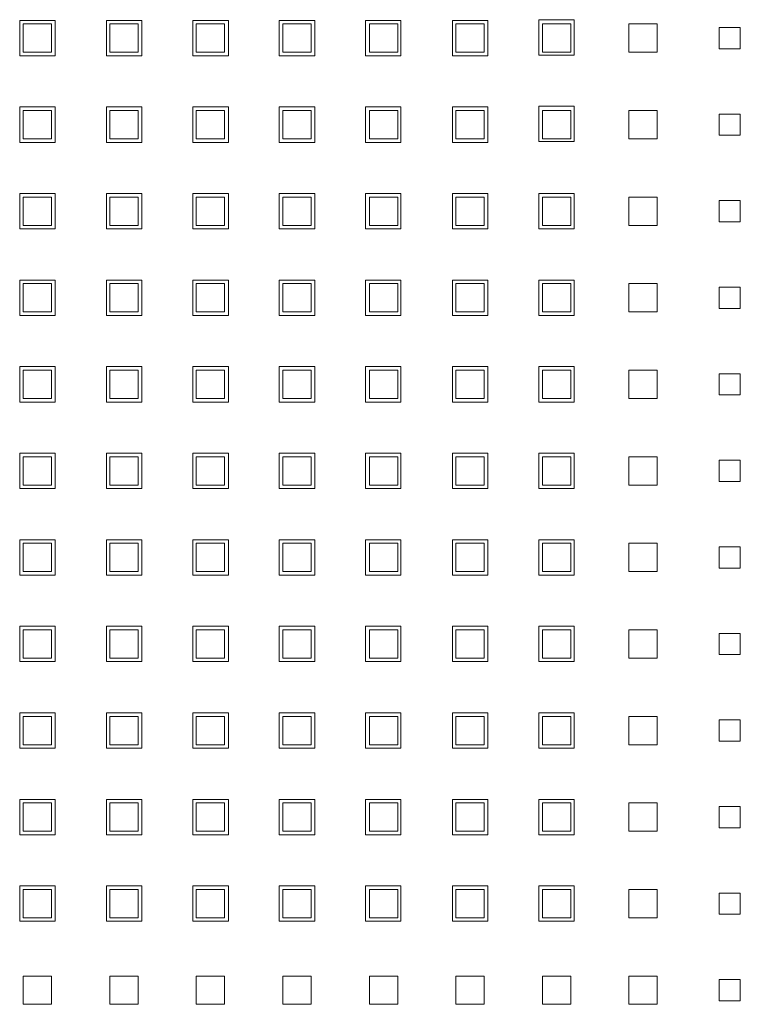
# Model space of a CAD drawing. Header units: millimetres. Extents: x -55054 to 44305, y -132338 to 49528.
# Tile 35 of 72: x 34849 to 34951, y -80226 to -80087. Entities that reach past the tile are written whole.
import ezdxf

# ---------------------------------------------------------------- set-up
doc = ezdxf.new("R2010")
doc.units = ezdxf.units.MM
doc.header["$LTSCALE"] = 100
doc.layers.add('GL-urzadzenia', color=96, linetype='Continuous', lineweight=20)

# ---------------------------------------------------------------- blocks, each defined once
blk = doc.blocks.new('RSen_55_ME_FB_SOg - fxza50a2veb - fully flat decoration panel - SH_daikin_tbq - standard-4997338-bottom')
at = {"lineweight": 18}
for p, q in [((83.16, -34.24), (88.16, -34.24)), ((83.16, -39.24), (83.16, -34.24)), ((87.66, -34.74), (83.66, -34.74)), ((83.66, -34.74), (83.66, -38.74)), ((87.66, -38.74), (87.66, -34.74)), ((88.16, -34.24), (88.16, -39.24)), ((95.42, -34.24), (100.42, -34.24)), ((95.42, -39.24), (95.42, -34.24)), ((99.89, -34.74), (95.89, -34.74)), ((95.89, -34.74), (95.89, -38.74)), ((99.89, -38.74), (99.89, -34.74)), ((100.42, -34.24), (100.42, -39.24)), ((107.65, -34.24), (112.65, -34.24)), ((107.65, -39.24), (107.65, -34.24)), ((112.12, -34.74), (108.12, -34.74)), ((108.12, -34.74), (108.12, -38.74)), ((112.12, -38.74), (112.12, -34.74)), ((112.65, -34.24), (112.65, -39.24)), ((119.85, -39.24), (119.85, -34.24)), ((119.85, -34.24), (124.85, -34.24)), ((124.35, -34.74), (120.35, -34.74)), ((120.35, -34.74), (120.35, -38.74)), ((124.35, -38.74), (124.35, -34.74)), ((124.85, -34.24), (124.85, -39.24)), ((132.05, -39.24), (132.05, -34.24)), ((132.05, -34.24), (137.05, -34.24)), ((136.58, -34.74), (132.58, -34.74)), ((132.58, -34.74), (132.58, -38.74)), ((136.58, -38.74), (136.58, -34.74)), ((137.05, -34.24), (137.05, -39.24)), ((144.31, -34.24), (149.31, -34.24)), ((144.31, -39.24), (144.31, -34.24)), ((148.81, -34.74), (144.81, -34.74)), ((144.81, -34.74), (144.81, -38.74)), ((148.81, -38.74), (148.81, -34.74)), ((149.31, -34.24), (149.31, -39.24)), ((156.54, -39.14), (156.54, -34.14)), ((156.54, -34.14), (161.54, -34.14)), ((161.04, -34.74), (157.04, -34.74)), ((157.04, -34.74), (157.04, -38.74)), ((161.04, -38.74), (161.04, -34.74)), ((161.54, -34.14), (161.54, -39.14)), ((169.27, -38.74), (169.27, -34.74)), ((169.27, -34.74), (173.27, -34.74)), ((173.27, -34.74), (173.27, -38.74)), ((182, -38.24), (182, -35.24)), ((182, -35.24), (185, -35.24)), ((185, -35.24), (185, -38.24)), ((83.66, -38.74), (87.66, -38.74)), ((95.89, -38.74), (99.89, -38.74)), ((108.12, -38.74), (112.12, -38.74)), ((120.35, -38.74), (124.35, -38.74)), ((132.58, -38.74), (136.58, -38.74)), ((144.81, -38.74), (148.81, -38.74)), ((157.04, -38.74), (161.04, -38.74)), ((173.27, -38.74), (169.27, -38.74)), ((185, -38.24), (182, -38.24)), ((88.16, -39.24), (83.16, -39.24)), ((100.42, -39.24), (95.42, -39.24)), ((112.65, -39.24), (107.65, -39.24)), ((124.85, -39.24), (119.85, -39.24)), ((137.05, -39.24), (132.05, -39.24)), ((149.31, -39.24), (144.31, -39.24)), ((161.54, -39.14), (156.54, -39.14)), ((83.16, -46.47), (88.16, -46.47)), ((83.16, -51.47), (83.16, -46.47)), ((87.66, -46.97), (83.66, -46.97)), ((83.66, -46.97), (83.66, -50.97)), ((87.66, -50.97), (87.66, -46.97)), ((88.16, -46.47), (88.16, -51.47)), ((95.42, -46.47), (100.42, -46.47)), ((95.42, -51.47), (95.42, -46.47)), ((99.89, -46.97), (95.89, -46.97)), ((95.89, -46.97), (95.89, -50.97)), ((99.89, -50.97), (99.89, -46.97)), ((100.42, -46.47), (100.42, -51.47)), ((107.65, -46.47), (112.65, -46.47)), ((107.65, -51.47), (107.65, -46.47)), ((112.12, -46.97), (108.12, -46.97)), ((108.12, -46.97), (108.12, -50.97)), ((112.12, -50.97), (112.12, -46.97)), ((112.65, -46.47), (112.65, -51.47)), ((119.85, -51.47), (119.85, -46.47)), ((119.85, -46.47), (124.85, -46.47)), ((124.35, -46.97), (120.35, -46.97)), ((120.35, -46.97), (120.35, -50.97)), ((124.35, -50.97), (124.35, -46.97)), ((124.85, -46.47), (124.85, -51.47)), ((132.05, -51.47), (132.05, -46.47)), ((132.05, -46.47), (137.05, -46.47)), ((136.58, -46.97), (132.58, -46.97)), ((132.58, -46.97), (132.58, -50.97)), ((136.58, -50.97), (136.58, -46.97)), ((137.05, -46.47), (137.05, -51.47)), ((144.31, -46.47), (149.31, -46.47)), ((144.31, -51.47), (144.31, -46.47)), ((148.81, -46.97), (144.81, -46.97)), ((144.81, -46.97), (144.81, -50.97)), ((148.81, -50.97), (148.81, -46.97)), ((149.31, -46.47), (149.31, -51.47)), ((156.54, -51.37), (156.54, -46.37)), ((156.54, -46.37), (161.54, -46.37)), ((161.04, -46.97), (157.04, -46.97)), ((157.04, -46.97), (157.04, -50.97)), ((161.04, -50.97), (161.04, -46.97)), ((161.54, -46.37), (161.54, -51.37)), ((169.27, -50.97), (169.27, -46.97)), ((169.27, -46.97), (173.27, -46.97)), ((173.27, -46.97), (173.27, -50.97)), ((182, -50.47), (182, -47.47)), ((182, -47.47), (185, -47.47)), ((185, -47.47), (185, -50.47)), ((88.16, -51.47), (83.16, -51.47)), ((83.66, -50.97), (87.66, -50.97)), ((100.42, -51.47), (95.42, -51.47)), ((95.89, -50.97), (99.89, -50.97)), ((112.65, -51.47), (107.65, -51.47)), ((108.12, -50.97), (112.12, -50.97)), ((124.85, -51.47), (119.85, -51.47)), ((120.35, -50.97), (124.35, -50.97)), ((137.05, -51.47), (132.05, -51.47)), ((132.58, -50.97), (136.58, -50.97)), ((149.31, -51.47), (144.31, -51.47)), ((144.81, -50.97), (148.81, -50.97)), ((161.54, -51.37), (156.54, -51.37)), ((157.04, -50.97), (161.04, -50.97)), ((173.27, -50.97), (169.27, -50.97)), ((185, -50.47), (182, -50.47)), ((83.16, -58.7), (88.16, -58.7)), ((83.16, -63.7), (83.16, -58.7)), ((87.66, -59.2), (83.66, -59.2)), ((83.66, -59.2), (83.66, -63.2)), ((87.66, -63.2), (87.66, -59.2)), ((88.16, -58.7), (88.16, -63.7)), ((95.42, -58.7), (100.42, -58.7)), ((95.42, -63.7), (95.42, -58.7)), ((99.89, -59.2), (95.89, -59.2)), ((95.89, -59.2), (95.89, -63.2)), ((99.89, -63.2), (99.89, -59.2)), ((100.42, -58.7), (100.42, -63.7)), ((107.65, -58.7), (112.65, -58.7)), ((107.65, -63.7), (107.65, -58.7)), ((112.12, -59.2), (108.12, -59.2)), ((108.12, -59.2), (108.12, -63.2)), ((112.12, -63.2), (112.12, -59.2)), ((112.65, -58.7), (112.65, -63.7)), ((119.85, -63.7), (119.85, -58.7)), ((119.85, -58.7), (124.85, -58.7)), ((124.35, -59.2), (120.35, -59.2)), ((120.35, -59.2), (120.35, -63.2)), ((124.35, -63.2), (124.35, -59.2)), ((124.85, -58.7), (124.85, -63.7)), ((132.05, -63.7), (132.05, -58.7)), ((132.05, -58.7), (137.05, -58.7)), ((136.58, -59.2), (132.58, -59.2)), ((132.58, -59.2), (132.58, -63.2)), ((136.58, -63.2), (136.58, -59.2)), ((137.05, -58.7), (137.05, -63.7)), ((144.31, -58.7), (149.31, -58.7)), ((144.31, -63.7), (144.31, -58.7)), ((148.81, -59.2), (144.81, -59.2)), ((144.81, -59.2), (144.81, -63.2)), ((148.81, -63.2), (148.81, -59.2)), ((149.31, -58.7), (149.31, -63.7)), ((156.54, -63.7), (156.54, -58.7)), ((156.54, -58.7), (161.54, -58.7)), ((161.04, -59.2), (157.04, -59.2)), ((157.04, -59.2), (157.04, -63.2)), ((161.04, -63.2), (161.04, -59.2)), ((161.54, -58.7), (161.54, -63.7)), ((169.27, -63.2), (169.27, -59.2)), ((169.27, -59.2), (173.27, -59.2)), ((173.27, -59.2), (173.27, -63.2)), ((182, -62.7), (182, -59.7)), ((182, -59.7), (185, -59.7)), ((185, -59.7), (185, -62.7)), ((88.16, -63.7), (83.16, -63.7)), ((83.66, -63.2), (87.66, -63.2)), ((100.42, -63.7), (95.42, -63.7)), ((95.89, -63.2), (99.89, -63.2)), ((112.65, -63.7), (107.65, -63.7)), ((108.12, -63.2), (112.12, -63.2)), ((124.85, -63.7), (119.85, -63.7)), ((120.35, -63.2), (124.35, -63.2)), ((137.05, -63.7), (132.05, -63.7)), ((132.58, -63.2), (136.58, -63.2)), ((149.31, -63.7), (144.31, -63.7)), ((144.81, -63.2), (148.81, -63.2)), ((161.54, -63.7), (156.54, -63.7)), ((157.04, -63.2), (161.04, -63.2)), ((173.27, -63.2), (169.27, -63.2)), ((185, -62.7), (182, -62.7)), ((83.16, -70.93), (88.16, -70.93)), ((83.16, -75.93), (83.16, -70.93)), ((88.16, -70.93), (88.16, -75.93)), ((95.42, -70.93), (100.42, -70.93)), ((95.42, -75.93), (95.42, -70.93)), ((100.42, -70.93), (100.42, -75.93)), ((107.65, -70.93), (112.65, -70.93)), ((107.65, -75.93), (107.65, -70.93)), ((112.65, -70.93), (112.65, -75.93)), ((119.85, -75.93), (119.85, -70.93)), ((119.85, -70.93), (124.85, -70.93)), ((124.85, -70.93), (124.85, -75.93)), ((132.05, -75.93), (132.05, -70.93)), ((132.05, -70.93), (137.05, -70.93)), ((137.05, -70.93), (137.05, -75.93)), ((144.31, -70.93), (149.31, -70.93)), ((144.31, -75.93), (144.31, -70.93)), ((149.31, -70.93), (149.31, -75.93)), ((156.54, -75.93), (156.54, -70.93)), ((156.54, -70.93), (161.54, -70.93)), ((161.54, -70.93), (161.54, -75.93)), ((87.66, -71.43), (83.66, -71.43)), ((83.66, -71.43), (83.66, -75.43)), ((87.66, -75.43), (87.66, -71.43)), ((99.89, -71.43), (95.89, -71.43)), ((95.89, -71.43), (95.89, -75.43)), ((99.89, -75.43), (99.89, -71.43)), ((112.12, -71.43), (108.12, -71.43)), ((108.12, -71.43), (108.12, -75.43)), ((112.12, -75.43), (112.12, -71.43)), ((124.35, -71.43), (120.35, -71.43)), ((120.35, -71.43), (120.35, -75.43)), ((124.35, -75.43), (124.35, -71.43)), ((136.58, -71.43), (132.58, -71.43)), ((132.58, -71.43), (132.58, -75.43)), ((136.58, -75.43), (136.58, -71.43)), ((148.81, -71.43), (144.81, -71.43)), ((144.81, -71.43), (144.81, -75.43)), ((148.81, -75.43), (148.81, -71.43)), ((161.04, -71.43), (157.04, -71.43)), ((157.04, -71.43), (157.04, -75.43)), ((161.04, -75.43), (161.04, -71.43)), ((169.27, -75.43), (169.27, -71.43)), ((169.27, -71.43), (173.27, -71.43)), ((173.27, -71.43), (173.27, -75.43)), ((182, -74.93), (182, -71.93)), ((182, -71.93), (185, -71.93)), ((185, -71.93), (185, -74.93)), ((185, -74.93), (182, -74.93)), ((88.16, -75.93), (83.16, -75.93)), ((83.66, -75.43), (87.66, -75.43)), ((100.42, -75.93), (95.42, -75.93)), ((95.89, -75.43), (99.89, -75.43)), ((112.65, -75.93), (107.65, -75.93)), ((108.12, -75.43), (112.12, -75.43)), ((124.85, -75.93), (119.85, -75.93)), ((120.35, -75.43), (124.35, -75.43)), ((137.05, -75.93), (132.05, -75.93)), ((132.58, -75.43), (136.58, -75.43)), ((149.31, -75.93), (144.31, -75.93)), ((144.81, -75.43), (148.81, -75.43)), ((161.54, -75.93), (156.54, -75.93)), ((157.04, -75.43), (161.04, -75.43)), ((173.27, -75.43), (169.27, -75.43)), ((83.16, -83.16), (88.16, -83.16)), ((83.16, -88.16), (83.16, -83.16)), ((88.16, -83.16), (88.16, -88.16)), ((95.42, -83.16), (100.42, -83.16)), ((95.42, -88.16), (95.42, -83.16)), ((100.42, -83.16), (100.42, -88.16)), ((107.65, -83.16), (112.65, -83.16)), ((107.65, -88.16), (107.65, -83.16)), ((112.65, -83.16), (112.65, -88.16)), ((119.85, -88.16), (119.85, -83.16)), ((119.85, -83.16), (124.85, -83.16)), ((124.85, -83.16), (124.85, -88.16)), ((132.05, -88.16), (132.05, -83.16)), ((132.05, -83.16), (137.05, -83.16)), ((137.05, -83.16), (137.05, -88.16)), ((144.31, -83.16), (149.31, -83.16)), ((144.31, -88.16), (144.31, -83.16)), ((149.31, -83.16), (149.31, -88.16)), ((156.54, -88.16), (156.54, -83.16)), ((156.54, -83.16), (161.54, -83.16)), ((161.54, -83.16), (161.54, -88.16)), ((87.66, -83.66), (83.66, -83.66)), ((83.66, -83.66), (83.66, -87.66)), ((87.66, -87.66), (87.66, -83.66)), ((99.89, -83.66), (95.89, -83.66)), ((95.89, -83.66), (95.89, -87.66)), ((99.89, -87.66), (99.89, -83.66)), ((112.12, -83.66), (108.12, -83.66)), ((108.12, -83.66), (108.12, -87.66)), ((112.12, -87.66), (112.12, -83.66)), ((124.35, -83.66), (120.35, -83.66)), ((120.35, -83.66), (120.35, -87.66)), ((124.35, -87.66), (124.35, -83.66)), ((136.58, -83.66), (132.58, -83.66)), ((132.58, -83.66), (132.58, -87.66)), ((136.58, -87.66), (136.58, -83.66)), ((148.81, -83.66), (144.81, -83.66)), ((144.81, -83.66), (144.81, -87.66)), ((148.81, -87.66), (148.81, -83.66)), ((161.04, -83.66), (157.04, -83.66)), ((157.04, -83.66), (157.04, -87.66)), ((161.04, -87.66), (161.04, -83.66)), ((169.27, -87.66), (169.27, -83.66)), ((169.27, -83.66), (173.27, -83.66)), ((173.27, -83.66), (173.27, -87.66)), ((182, -87.16), (182, -84.16)), ((182, -84.16), (185, -84.16)), ((185, -84.16), (185, -87.16)), ((185, -87.16), (182, -87.16)), ((88.16, -88.16), (83.16, -88.16)), ((83.66, -87.66), (87.66, -87.66)), ((100.42, -88.16), (95.42, -88.16)), ((95.89, -87.66), (99.89, -87.66)), ((112.65, -88.16), (107.65, -88.16)), ((108.12, -87.66), (112.12, -87.66)), ((124.85, -88.16), (119.85, -88.16)), ((120.35, -87.66), (124.35, -87.66)), ((137.05, -88.16), (132.05, -88.16)), ((132.58, -87.66), (136.58, -87.66)), ((149.31, -88.16), (144.31, -88.16)), ((144.81, -87.66), (148.81, -87.66)), ((161.54, -88.16), (156.54, -88.16)), ((157.04, -87.66), (161.04, -87.66)), ((173.27, -87.66), (169.27, -87.66)), ((83.16, -95.39), (88.16, -95.39)), ((83.16, -100.39), (83.16, -95.39)), ((87.66, -95.89), (83.66, -95.89)), ((83.66, -95.89), (83.66, -99.89)), ((87.66, -99.89), (87.66, -95.89)), ((88.16, -95.39), (88.16, -100.39)), ((95.42, -95.39), (100.42, -95.39)), ((95.42, -100.39), (95.42, -95.39)), ((99.89, -95.89), (95.89, -95.89)), ((95.89, -95.89), (95.89, -99.89)), ((99.89, -99.89), (99.89, -95.89)), ((100.42, -95.39), (100.42, -100.39)), ((107.65, -95.39), (112.65, -95.39)), ((107.65, -100.39), (107.65, -95.39)), ((112.12, -95.89), (108.12, -95.89)), ((108.12, -95.89), (108.12, -99.89)), ((112.12, -99.89), (112.12, -95.89)), ((112.65, -95.39), (112.65, -100.39)), ((119.85, -100.39), (119.85, -95.39)), ((119.85, -95.39), (124.85, -95.39)), ((124.35, -95.89), (120.35, -95.89)), ((120.35, -95.89), (120.35, -99.89)), ((124.35, -99.89), (124.35, -95.89)), ((124.85, -95.39), (124.85, -100.39)), ((132.05, -100.39), (132.05, -95.39)), ((132.05, -95.39), (137.05, -95.39)), ((136.58, -95.89), (132.58, -95.89)), ((132.58, -95.89), (132.58, -99.89)), ((136.58, -99.89), (136.58, -95.89)), ((137.05, -95.39), (137.05, -100.39)), ((144.31, -95.39), (149.31, -95.39)), ((144.31, -100.39), (144.31, -95.39)), ((148.81, -95.89), (144.81, -95.89)), ((144.81, -95.89), (144.81, -99.89)), ((148.81, -99.89), (148.81, -95.89)), ((149.31, -95.39), (149.31, -100.39)), ((156.54, -100.39), (156.54, -95.39)), ((156.54, -95.39), (161.54, -95.39)), ((161.04, -95.89), (157.04, -95.89)), ((157.04, -95.89), (157.04, -99.89)), ((161.04, -99.89), (161.04, -95.89)), ((161.54, -95.39), (161.54, -100.39)), ((169.27, -99.89), (169.27, -95.89)), ((169.27, -95.89), (173.27, -95.89)), ((173.27, -95.89), (173.27, -99.89)), ((182, -99.39), (182, -96.39)), ((182, -96.39), (185, -96.39)), ((185, -96.39), (185, -99.39)), ((83.66, -99.89), (87.66, -99.89)), ((95.89, -99.89), (99.89, -99.89)), ((108.12, -99.89), (112.12, -99.89)), ((120.35, -99.89), (124.35, -99.89)), ((132.58, -99.89), (136.58, -99.89)), ((144.81, -99.89), (148.81, -99.89)), ((157.04, -99.89), (161.04, -99.89)), ((173.27, -99.89), (169.27, -99.89)), ((185, -99.39), (182, -99.39)), ((88.16, -100.39), (83.16, -100.39)), ((100.42, -100.39), (95.42, -100.39)), ((112.65, -100.39), (107.65, -100.39)), ((124.85, -100.39), (119.85, -100.39)), ((137.05, -100.39), (132.05, -100.39)), ((149.31, -100.39), (144.31, -100.39)), ((161.54, -100.39), (156.54, -100.39)), ((83.16, -107.62), (88.16, -107.62)), ((83.16, -112.62), (83.16, -107.62)), ((87.66, -108.12), (83.66, -108.12)), ((83.66, -108.12), (83.66, -112.12)), ((87.66, -112.12), (87.66, -108.12)), ((88.16, -107.62), (88.16, -112.62)), ((95.42, -107.62), (100.42, -107.62)), ((95.42, -112.62), (95.42, -107.62)), ((99.89, -108.12), (95.89, -108.12)), ((95.89, -108.12), (95.89, -112.12)), ((99.89, -112.12), (99.89, -108.12)), ((100.42, -107.62), (100.42, -112.62)), ((107.65, -107.62), (112.65, -107.62)), ((107.65, -112.62), (107.65, -107.62)), ((112.12, -108.12), (108.12, -108.12)), ((108.12, -108.12), (108.12, -112.12)), ((112.12, -112.12), (112.12, -108.12)), ((112.65, -107.62), (112.65, -112.62)), ((119.85, -112.62), (119.85, -107.62)), ((119.85, -107.62), (124.85, -107.62)), ((124.35, -108.12), (120.35, -108.12)), ((120.35, -108.12), (120.35, -112.12)), ((124.35, -112.12), (124.35, -108.12)), ((124.85, -107.62), (124.85, -112.62)), ((132.05, -112.62), (132.05, -107.62)), ((132.05, -107.62), (137.05, -107.62)), ((136.58, -108.12), (132.58, -108.12)), ((132.58, -108.12), (132.58, -112.12)), ((136.58, -112.12), (136.58, -108.12)), ((137.05, -107.62), (137.05, -112.62)), ((144.31, -107.62), (149.31, -107.62)), ((144.31, -112.62), (144.31, -107.62)), ((148.81, -108.12), (144.81, -108.12)), ((144.81, -108.12), (144.81, -112.12)), ((148.81, -112.12), (148.81, -108.12)), ((149.31, -107.62), (149.31, -112.62)), ((156.54, -112.62), (156.54, -107.62)), ((156.54, -107.62), (161.54, -107.62)), ((161.04, -108.12), (157.04, -108.12)), ((157.04, -108.12), (157.04, -112.12)), ((161.04, -112.12), (161.04, -108.12)), ((161.54, -107.62), (161.54, -112.62)), ((169.27, -112.12), (169.27, -108.12)), ((169.27, -108.12), (173.27, -108.12)), ((173.27, -108.12), (173.27, -112.12)), ((182, -111.62), (182, -108.62)), ((182, -108.62), (185, -108.62)), ((185, -108.62), (185, -111.62)), ((88.16, -112.62), (83.16, -112.62)), ((83.66, -112.12), (87.66, -112.12)), ((100.42, -112.62), (95.42, -112.62)), ((95.89, -112.12), (99.89, -112.12)), ((112.65, -112.62), (107.65, -112.62)), ((108.12, -112.12), (112.12, -112.12)), ((124.85, -112.62), (119.85, -112.62)), ((120.35, -112.12), (124.35, -112.12)), ((137.05, -112.62), (132.05, -112.62)), ((132.58, -112.12), (136.58, -112.12)), ((149.31, -112.62), (144.31, -112.62)), ((144.81, -112.12), (148.81, -112.12)), ((161.54, -112.62), (156.54, -112.62)), ((157.04, -112.12), (161.04, -112.12)), ((173.27, -112.12), (169.27, -112.12)), ((185, -111.62), (182, -111.62)), ((83.16, -119.85), (88.16, -119.85)), ((83.16, -124.85), (83.16, -119.85)), ((87.66, -120.35), (83.66, -120.35)), ((83.66, -120.35), (83.66, -124.35)), ((87.66, -124.35), (87.66, -120.35)), ((88.16, -119.85), (88.16, -124.85)), ((95.42, -119.85), (100.42, -119.85)), ((95.42, -124.85), (95.42, -119.85)), ((99.89, -120.35), (95.89, -120.35)), ((95.89, -120.35), (95.89, -124.35)), ((99.89, -124.35), (99.89, -120.35)), ((100.42, -119.85), (100.42, -124.85)), ((107.65, -119.85), (112.65, -119.85)), ((107.65, -124.85), (107.65, -119.85)), ((112.12, -120.35), (108.12, -120.35)), ((108.12, -120.35), (108.12, -124.35)), ((112.12, -124.35), (112.12, -120.35)), ((112.65, -119.85), (112.65, -124.85)), ((119.85, -124.85), (119.85, -119.85)), ((119.85, -119.85), (124.85, -119.85)), ((124.35, -120.35), (120.35, -120.35)), ((120.35, -120.35), (120.35, -124.35)), ((124.35, -124.35), (124.35, -120.35)), ((124.85, -119.85), (124.85, -124.85)), ((132.05, -124.85), (132.05, -119.85)), ((132.05, -119.85), (137.05, -119.85)), ((136.58, -120.35), (132.58, -120.35)), ((132.58, -120.35), (132.58, -124.35)), ((136.58, -124.35), (136.58, -120.35)), ((137.05, -119.85), (137.05, -124.85)), ((144.31, -119.85), (149.31, -119.85)), ((144.31, -124.85), (144.31, -119.85)), ((148.81, -120.35), (144.81, -120.35)), ((144.81, -120.35), (144.81, -124.35)), ((148.81, -124.35), (148.81, -120.35)), ((149.31, -119.85), (149.31, -124.85)), ((156.54, -124.85), (156.54, -119.85)), ((156.54, -119.85), (161.54, -119.85)), ((161.04, -120.35), (157.04, -120.35)), ((157.04, -120.35), (157.04, -124.35)), ((161.04, -124.35), (161.04, -120.35)), ((161.54, -119.85), (161.54, -124.85)), ((169.27, -124.35), (169.27, -120.35)), ((169.27, -120.35), (173.27, -120.35)), ((173.27, -120.35), (173.27, -124.35)), ((182, -123.85), (182, -120.85)), ((182, -120.85), (185, -120.85)), ((185, -120.85), (185, -123.85)), ((88.16, -124.85), (83.16, -124.85)), ((83.66, -124.35), (87.66, -124.35)), ((100.42, -124.85), (95.42, -124.85)), ((95.89, -124.35), (99.89, -124.35)), ((112.65, -124.85), (107.65, -124.85)), ((108.12, -124.35), (112.12, -124.35)), ((124.85, -124.85), (119.85, -124.85)), ((120.35, -124.35), (124.35, -124.35)), ((137.05, -124.85), (132.05, -124.85)), ((132.58, -124.35), (136.58, -124.35)), ((149.31, -124.85), (144.31, -124.85)), ((144.81, -124.35), (148.81, -124.35)), ((161.54, -124.85), (156.54, -124.85)), ((157.04, -124.35), (161.04, -124.35)), ((173.27, -124.35), (169.27, -124.35)), ((185, -123.85), (182, -123.85)), ((83.16, -132.08), (88.16, -132.08)), ((83.16, -137.08), (83.16, -132.08)), ((88.16, -132.08), (88.16, -137.08)), ((95.42, -132.08), (100.42, -132.08)), ((95.42, -137.08), (95.42, -132.08)), ((100.42, -132.08), (100.42, -137.08)), ((107.65, -132.08), (112.65, -132.08)), ((107.65, -137.08), (107.65, -132.08)), ((112.65, -132.08), (112.65, -137.08)), ((119.85, -137.08), (119.85, -132.08)), ((119.85, -132.08), (124.85, -132.08)), ((124.85, -132.08), (124.85, -137.08)), ((132.05, -137.08), (132.05, -132.08)), ((132.05, -132.08), (137.05, -132.08)), ((137.05, -132.08), (137.05, -137.08)), ((144.31, -132.08), (149.31, -132.08)), ((144.31, -137.08), (144.31, -132.08)), ((149.31, -132.08), (149.31, -137.08)), ((156.54, -137.08), (156.54, -132.08)), ((156.54, -132.08), (161.54, -132.08)), ((161.54, -132.08), (161.54, -137.08)), ((87.66, -132.58), (83.66, -132.58)), ((83.66, -132.58), (83.66, -136.58)), ((87.66, -136.58), (87.66, -132.58)), ((99.89, -132.58), (95.89, -132.58)), ((95.89, -132.58), (95.89, -136.58)), ((99.89, -136.58), (99.89, -132.58)), ((112.12, -132.58), (108.12, -132.58)), ((108.12, -132.58), (108.12, -136.58)), ((112.12, -136.58), (112.12, -132.58)), ((124.35, -132.58), (120.35, -132.58)), ((120.35, -132.58), (120.35, -136.58)), ((124.35, -136.58), (124.35, -132.58)), ((136.58, -132.58), (132.58, -132.58)), ((132.58, -132.58), (132.58, -136.58)), ((136.58, -136.58), (136.58, -132.58)), ((148.81, -132.58), (144.81, -132.58)), ((144.81, -132.58), (144.81, -136.58)), ((148.81, -136.58), (148.81, -132.58)), ((161.04, -132.58), (157.04, -132.58)), ((157.04, -132.58), (157.04, -136.58)), ((161.04, -136.58), (161.04, -132.58)), ((169.27, -136.58), (169.27, -132.58)), ((169.27, -132.58), (173.27, -132.58)), ((173.27, -132.58), (173.27, -136.58)), ((182, -136.08), (182, -133.08)), ((182, -133.08), (185, -133.08)), ((185, -133.08), (185, -136.08)), ((185, -136.08), (182, -136.08)), ((88.16, -137.08), (83.16, -137.08)), ((83.66, -136.58), (87.66, -136.58)), ((100.42, -137.08), (95.42, -137.08)), ((95.89, -136.58), (99.89, -136.58)), ((112.65, -137.08), (107.65, -137.08)), ((108.12, -136.58), (112.12, -136.58)), ((124.85, -137.08), (119.85, -137.08)), ((120.35, -136.58), (124.35, -136.58)), ((137.05, -137.08), (132.05, -137.08)), ((132.58, -136.58), (136.58, -136.58)), ((149.31, -137.08), (144.31, -137.08)), ((144.81, -136.58), (148.81, -136.58)), ((161.54, -137.08), (156.54, -137.08)), ((157.04, -136.58), (161.04, -136.58)), ((173.27, -136.58), (169.27, -136.58)), ((83.16, -144.31), (88.16, -144.31)), ((83.16, -149.31), (83.16, -144.31)), ((88.16, -144.31), (88.16, -149.31)), ((95.42, -144.31), (100.42, -144.31)), ((95.42, -149.31), (95.42, -144.31)), ((100.42, -144.31), (100.42, -149.31)), ((107.65, -144.31), (112.65, -144.31)), ((107.65, -149.31), (107.65, -144.31)), ((112.65, -144.31), (112.65, -149.31)), ((119.85, -149.31), (119.85, -144.31)), ((119.85, -144.31), (124.85, -144.31)), ((124.85, -144.31), (124.85, -149.31)), ((132.05, -149.31), (132.05, -144.31)), ((132.05, -144.31), (137.05, -144.31)), ((137.05, -144.31), (137.05, -149.31)), ((144.31, -144.31), (149.31, -144.31)), ((144.31, -149.31), (144.31, -144.31)), ((149.31, -144.31), (149.31, -149.31)), ((156.54, -149.31), (156.54, -144.31)), ((156.54, -144.31), (161.54, -144.31)), ((161.54, -144.31), (161.54, -149.31)), ((87.66, -144.81), (83.66, -144.81)), ((83.66, -144.81), (83.66, -148.81)), ((87.66, -148.81), (87.66, -144.81)), ((99.89, -144.81), (95.89, -144.81)), ((95.89, -144.81), (95.89, -148.81)), ((99.89, -148.81), (99.89, -144.81)), ((112.12, -144.81), (108.12, -144.81)), ((108.12, -144.81), (108.12, -148.81)), ((112.12, -148.81), (112.12, -144.81)), ((124.35, -144.81), (120.35, -144.81)), ((120.35, -144.81), (120.35, -148.81)), ((124.35, -148.81), (124.35, -144.81)), ((136.58, -144.81), (132.58, -144.81)), ((132.58, -144.81), (132.58, -148.81)), ((136.58, -148.81), (136.58, -144.81)), ((148.81, -144.81), (144.81, -144.81)), ((144.81, -144.81), (144.81, -148.81)), ((148.81, -148.81), (148.81, -144.81)), ((161.04, -144.81), (157.04, -144.81)), ((157.04, -144.81), (157.04, -148.81)), ((161.04, -148.81), (161.04, -144.81)), ((169.27, -148.81), (169.27, -144.81)), ((169.27, -144.81), (173.27, -144.81)), ((173.27, -144.81), (173.27, -148.81)), ((182, -148.31), (182, -145.31)), ((182, -145.31), (185, -145.31)), ((185, -145.31), (185, -148.31)), ((83.66, -148.81), (87.66, -148.81)), ((95.89, -148.81), (99.89, -148.81)), ((108.12, -148.81), (112.12, -148.81)), ((120.35, -148.81), (124.35, -148.81)), ((132.58, -148.81), (136.58, -148.81)), ((144.81, -148.81), (148.81, -148.81)), ((157.04, -148.81), (161.04, -148.81)), ((173.27, -148.81), (169.27, -148.81)), ((185, -148.31), (182, -148.31)), ((88.16, -149.31), (83.16, -149.31)), ((100.42, -149.31), (95.42, -149.31)), ((112.65, -149.31), (107.65, -149.31)), ((124.85, -149.31), (119.85, -149.31)), ((137.05, -149.31), (132.05, -149.31)), ((149.31, -149.31), (144.31, -149.31)), ((161.54, -149.31), (156.54, -149.31)), ((83.16, -156.54), (88.16, -156.54)), ((83.16, -161.54), (83.16, -156.54)), ((87.66, -157.04), (83.66, -157.04)), ((83.66, -157.04), (83.66, -161.04)), ((87.66, -161.04), (87.66, -157.04)), ((88.16, -156.54), (88.16, -161.54)), ((95.42, -156.54), (100.42, -156.54)), ((95.42, -161.54), (95.42, -156.54)), ((99.89, -157.04), (95.89, -157.04)), ((95.89, -157.04), (95.89, -161.04)), ((99.89, -161.04), (99.89, -157.04)), ((100.42, -156.54), (100.42, -161.54)), ((107.65, -156.54), (112.65, -156.54)), ((107.65, -161.54), (107.65, -156.54)), ((112.12, -157.04), (108.12, -157.04)), ((108.12, -157.04), (108.12, -161.04)), ((112.12, -161.04), (112.12, -157.04)), ((112.65, -156.54), (112.65, -161.54)), ((119.85, -161.54), (119.85, -156.54)), ((119.85, -156.54), (124.85, -156.54)), ((124.35, -157.04), (120.35, -157.04)), ((120.35, -157.04), (120.35, -161.04)), ((124.35, -161.04), (124.35, -157.04)), ((124.85, -156.54), (124.85, -161.54)), ((132.05, -161.54), (132.05, -156.54)), ((132.05, -156.54), (137.05, -156.54)), ((136.58, -157.04), (132.58, -157.04)), ((132.58, -157.04), (132.58, -161.04)), ((136.58, -161.04), (136.58, -157.04)), ((137.05, -156.54), (137.05, -161.54)), ((144.31, -156.54), (149.31, -156.54)), ((144.31, -161.54), (144.31, -156.54)), ((148.81, -157.04), (144.81, -157.04)), ((144.81, -157.04), (144.81, -161.04)), ((148.81, -161.04), (148.81, -157.04)), ((149.31, -156.54), (149.31, -161.54)), ((156.54, -161.54), (156.54, -156.54)), ((156.54, -156.54), (161.54, -156.54)), ((161.04, -157.04), (157.04, -157.04)), ((157.04, -157.04), (157.04, -161.04)), ((161.04, -161.04), (161.04, -157.04)), ((161.54, -156.54), (161.54, -161.54)), ((169.27, -161.04), (169.27, -157.04)), ((169.27, -157.04), (173.27, -157.04)), ((173.27, -157.04), (173.27, -161.04)), ((182, -160.54), (182, -157.54)), ((182, -157.54), (185, -157.54)), ((185, -157.54), (185, -160.54)), ((83.66, -161.04), (87.66, -161.04)), ((95.89, -161.04), (99.89, -161.04)), ((108.12, -161.04), (112.12, -161.04)), ((120.35, -161.04), (124.35, -161.04)), ((132.58, -161.04), (136.58, -161.04)), ((144.81, -161.04), (148.81, -161.04)), ((157.04, -161.04), (161.04, -161.04)), ((173.27, -161.04), (169.27, -161.04)), ((185, -160.54), (182, -160.54)), ((88.16, -161.54), (83.16, -161.54)), ((100.42, -161.54), (95.42, -161.54)), ((112.65, -161.54), (107.65, -161.54)), ((124.85, -161.54), (119.85, -161.54)), ((137.05, -161.54), (132.05, -161.54)), ((149.31, -161.54), (144.31, -161.54)), ((161.54, -161.54), (156.54, -161.54)), ((83.66, -173.27), (83.66, -169.27)), ((83.66, -169.27), (87.66, -169.27)), ((87.66, -169.27), (87.66, -173.27)), ((95.89, -173.27), (95.89, -169.27)), ((95.89, -169.27), (99.89, -169.27)), ((99.89, -169.27), (99.89, -173.27)), ((108.12, -173.27), (108.12, -169.27)), ((108.12, -169.27), (112.12, -169.27)), ((112.12, -169.27), (112.12, -173.27)), ((120.35, -173.27), (120.35, -169.27)), ((120.35, -169.27), (124.35, -169.27)), ((124.35, -169.27), (124.35, -173.27)), ((132.58, -173.27), (132.58, -169.27)), ((132.58, -169.27), (136.58, -169.27)), ((136.58, -169.27), (136.58, -173.27)), ((144.81, -173.27), (144.81, -169.27)), ((144.81, -169.27), (148.81, -169.27)), ((148.81, -169.27), (148.81, -173.27)), ((157.04, -173.27), (157.04, -169.27)), ((157.04, -169.27), (161.04, -169.27)), ((161.04, -169.27), (161.04, -173.27)), ((169.27, -173.27), (169.27, -169.27)), ((169.27, -169.27), (173.27, -169.27)), ((173.27, -169.27), (173.27, -173.27)), ((182, -172.77), (182, -169.77)), ((182, -169.77), (185, -169.77)), ((185, -169.77), (185, -172.77)), ((87.66, -173.27), (83.66, -173.27)), ((99.89, -173.27), (95.89, -173.27)), ((112.12, -173.27), (108.12, -173.27)), ((124.35, -173.27), (120.35, -173.27)), ((136.58, -173.27), (132.58, -173.27)), ((148.81, -173.27), (144.81, -173.27)), ((161.04, -173.27), (157.04, -173.27)), ((173.27, -173.27), (169.27, -173.27)), ((185, -172.77), (182, -172.77))]:
    blk.add_line(p, q, dxfattribs=at)
blk = doc.blocks.new('2658cea6-5bf1-4a8d-8ecb-1a42f1d0a86a')
at = {"lineweight": 18}
blk.add_blockref('RSen_55_ME_FB_SOg - fxza50a2veb - fully flat decoration panel - SH_daikin_tbq - standard-4997338-bottom', (0, 0), dxfattribs=at)
blk = doc.blocks.new('116a95a6-ef70-443d-9a1b-21b416471860')
at = {"layer": 'GL-urzadzenia', "xscale": 0.1, "yscale": 0.1, "zscale": 0.1}
blk.add_blockref('2658cea6-5bf1-4a8d-8ecb-1a42f1d0a86a', (35.05, -31), dxfattribs=at)

msp = doc.modelspace()

# ---------------------------------------------------------------- block references
at = {"layer": 'GL-urzadzenia', "xscale": 10, "yscale": 10, "zscale": 10}
msp.add_blockref('116a95a6-ef70-443d-9a1b-21b416471860', (34415.33, -79742.49, -141.5), dxfattribs=at)

doc.saveas('drawing.dxf')
